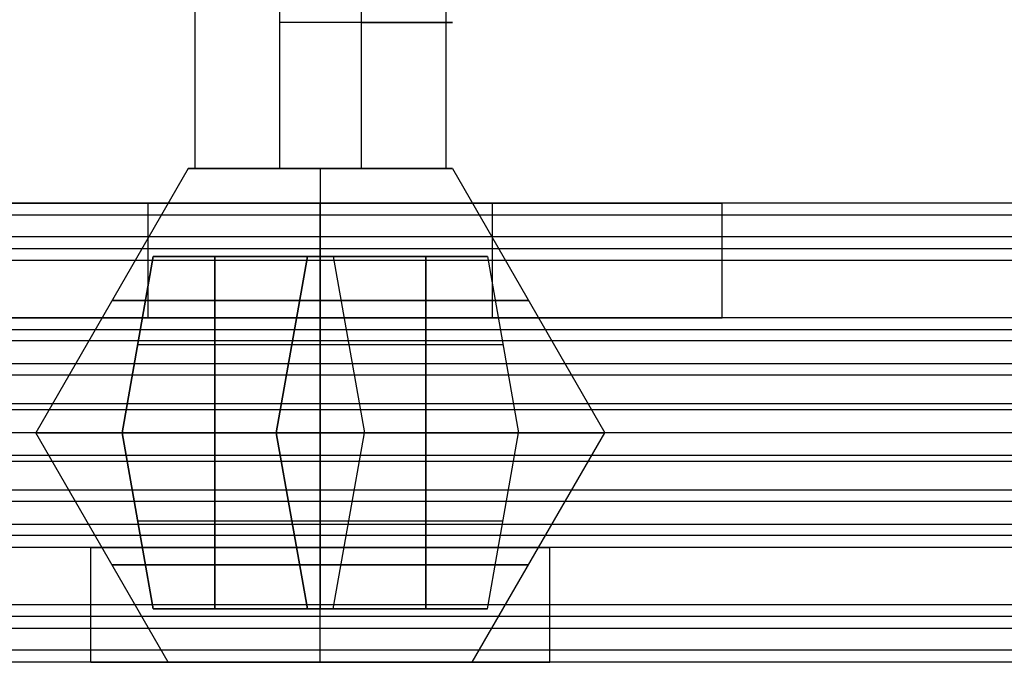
# Model space of a CAD drawing. Header units: millimetres. Extents: x -429 to 422, y -262 to 259.
# Tile 34 of 256: x -364 to -347, y 210 to 221. Entities that reach past the tile are written whole.
import ezdxf

# ---------------------------------------------------------------- set-up
doc = ezdxf.new("R2010")
doc.units = ezdxf.units.MM
doc.layers.add('Default', color=7, linetype='Continuous', true_color=0x000000)
doc.layers.add('Screw', color=7, linetype='Continuous', true_color=0xffffff)

msp = doc.modelspace()

# ---------------------------------------------------------------- linework, layer by layer
at = {"layer": 'Default'}
for points in [[(396.873, 218.065, 1198.214), (-3.127, 218.065, 1198.214), (-403.127, 218.065, 1198.214)], [(396.873, 218.065, 1211.822), (-3.127, 218.065, 1211.822), (-403.127, 218.065, 1211.822)], [(-356.127, 218.065, 1208.214), (-359.127, 218.065, 1208.214), (-362.127, 218.065, 1208.214)], [(-362.127, 218.065, 1200.214), (-359.127, 218.065, 1200.214), (-356.127, 218.065, 1200.214)], [(-362.127, 216.065, 1208.214), (-362.127, 217.065, 1208.214), (-362.127, 218.065, 1208.214)], [(-362.127, 216.065, 1200.214), (-362.127, 217.065, 1200.214), (-362.127, 218.065, 1200.214)], [(-359.127, 216.065, 1208.214), (-359.127, 217.065, 1208.214), (-359.127, 218.065, 1208.214)], [(-359.127, 216.065, 1200.214), (-359.127, 217.065, 1200.214), (-359.127, 218.065, 1200.214)], [(-356.127, 216.065, 1208.214), (-356.127, 217.065, 1208.214), (-356.127, 218.065, 1208.214)], [(-356.127, 216.065, 1200.214), (-356.127, 217.065, 1200.214), (-356.127, 218.065, 1200.214)], [(-313.047, 218.065, 1205.018), (-332.627, 218.065, 1205.018), (-352.208, 218.065, 1205.018)], [(-352.127, 216.065, 1204.214), (-352.127, 217.065, 1204.214), (-352.127, 218.065, 1204.214)], [(396.873, 217.854, 1212.717), (-3.127, 217.854, 1212.717), (-403.127, 217.854, 1212.717)], [(396.873, 217.479, 1196.8), (-3.127, 217.479, 1196.8), (-403.127, 217.479, 1196.8)], [(396.873, 217.265, 1213.422), (-3.127, 217.265, 1213.422), (-403.127, 217.265, 1213.422)], [(396.873, 217.065, 1242.822), (-3.127, 217.065, 1242.822), (-403.127, 217.065, 1242.822)], [(396.873, 217.065, 1240.822), (-3.127, 217.065, 1240.822), (-403.127, 217.065, 1240.822)], [(396.873, 217.065, 1241.822), (-3.127, 217.065, 1241.822), (-403.127, 217.065, 1241.822)], [(396.873, 216.065, 1196.214), (-3.127, 216.065, 1196.214), (-403.127, 216.065, 1196.214)], [(396.873, 216.065, 1198.214), (-3.127, 216.065, 1198.214), (-403.127, 216.065, 1198.214)], [(396.873, 216.065, 1211.714), (-3.127, 216.065, 1211.714), (-403.127, 216.065, 1211.714)], [(396.873, 216.065, 1223.322), (-3.127, 216.065, 1223.322), (-403.127, 216.065, 1223.322)], [(396.873, 216.065, 1215.822), (-3.127, 216.065, 1215.822), (-403.127, 216.065, 1215.822)], [(396.873, 216.065, 1219.572), (-3.127, 216.065, 1219.572), (-403.127, 216.065, 1219.572)], [(-362.127, 216.065, 1208.214), (-359.127, 216.065, 1208.214), (-356.127, 216.065, 1208.214)], [(-356.127, 216.065, 1200.214), (-359.127, 216.065, 1200.214), (-362.127, 216.065, 1200.214)], [(-313.057, 216.065, 1204.964), (-332.627, 216.065, 1204.964), (-352.197, 216.065, 1204.964)], [(396.873, 215.854, 1224.217), (-3.127, 215.854, 1224.217), (-403.127, 215.854, 1224.217)], [(396.873, 215.665, 1214.622), (-3.127, 215.665, 1214.622), (-403.127, 215.665, 1214.622)], [(396.873, 215.265, 1224.922), (-3.127, 215.265, 1224.922), (-403.127, 215.265, 1224.922)], [(396.873, 215.065, 1215.822), (-3.127, 215.065, 1215.822), (-403.127, 215.065, 1215.822)], [(396.873, 214.565, 1242.822), (-3.127, 214.565, 1242.822), (-403.127, 214.565, 1242.822)], [(396.873, 214.565, 1240.822), (-3.127, 214.565, 1240.822), (-403.127, 214.565, 1240.822)], [(396.873, 214.465, 1212.914), (-3.127, 214.465, 1212.914), (-403.127, 214.465, 1212.914)], [(396.873, 214.065, 1223.214), (-3.127, 214.065, 1223.214), (-403.127, 214.065, 1223.214)], [(396.873, 214.065, 1215.822), (-3.127, 214.065, 1215.822), (-403.127, 214.065, 1215.822)], [(396.873, 214.065, 1219.518), (-3.127, 214.065, 1219.518), (-403.127, 214.065, 1219.518)], [(396.873, 214.065, 1215.822), (-3.127, 214.065, 1215.822), (-403.127, 214.065, 1215.822)], [(396.873, 214.065, 1223.214), (-3.127, 214.065, 1223.214), (-403.127, 214.065, 1223.214)], [(396.873, 214.065, 1219.518), (-3.127, 214.065, 1219.518), (-403.127, 214.065, 1219.518)], [(396.873, 213.665, 1226.122), (-3.127, 213.665, 1226.122), (-403.127, 213.665, 1226.122)], [(396.873, 213.565, 1196.214), (-3.127, 213.565, 1196.214), (-403.127, 213.565, 1196.214)], [(396.873, 213.565, 1198.214), (-3.127, 213.565, 1198.214), (-403.127, 213.565, 1198.214)], [(396.873, 213.065, 1223.214), (-3.127, 213.065, 1223.214), (-403.127, 213.065, 1223.214)], [(396.873, 212.865, 1214.114), (-3.127, 212.865, 1214.114), (-403.127, 212.865, 1214.114)], [(396.873, 212.465, 1224.414), (-3.127, 212.465, 1224.414), (-403.127, 212.465, 1224.414)], [(396.873, 212.276, 1214.819), (-3.127, 212.276, 1214.819), (-403.127, 212.276, 1214.819)], [(396.873, 212.065, 1215.714), (-3.127, 212.065, 1215.714), (-403.127, 212.065, 1215.714)], [(396.873, 212.065, 1223.214), (-3.127, 212.065, 1223.214), (-403.127, 212.065, 1223.214)], [(396.873, 212.065, 1219.464), (-3.127, 212.065, 1219.464), (-403.127, 212.065, 1219.464)], [(396.873, 212.065, 1242.822), (-3.127, 212.065, 1242.822), (-403.127, 212.065, 1242.822)], [(396.873, 212.065, 1240.822), (-3.127, 212.065, 1240.822), (-403.127, 212.065, 1240.822)], [(396.873, 212.065, 1227.322), (-3.127, 212.065, 1227.322), (-403.127, 212.065, 1227.322)], [(-363.057, 212.065, 1234.072), (-382.627, 212.065, 1234.072), (-402.197, 212.065, 1234.072)], [(-363.127, 210.065, 1234.822), (-363.127, 211.065, 1234.822), (-363.127, 212.065, 1234.822)], [(-359.127, 210.065, 1230.822), (-359.127, 211.065, 1230.822), (-359.127, 212.065, 1230.822)], [(-359.127, 210.065, 1238.822), (-359.127, 211.065, 1238.822), (-359.127, 212.065, 1238.822)], [(-316.057, 212.065, 1234.072), (-335.627, 212.065, 1234.072), (-355.197, 212.065, 1234.072)], [(-355.127, 210.065, 1234.822), (-355.127, 211.065, 1234.822), (-355.127, 212.065, 1234.822)], [(396.873, 211.065, 1196.214), (-3.127, 211.065, 1196.214), (-403.127, 211.065, 1196.214)], [(396.873, 211.065, 1198.214), (-3.127, 211.065, 1198.214), (-403.127, 211.065, 1198.214)], [(396.873, 211.065, 1197.214), (-3.127, 211.065, 1197.214), (-403.127, 211.065, 1197.214)], [(396.873, 210.865, 1225.614), (-3.127, 210.865, 1225.614), (-403.127, 210.865, 1225.614)], [(396.873, 210.651, 1242.236), (-3.127, 210.651, 1242.236), (-403.127, 210.651, 1242.236)], [(396.873, 210.276, 1226.319), (-3.127, 210.276, 1226.319), (-403.127, 210.276, 1226.319)], [(396.873, 210.065, 1240.822), (-3.127, 210.065, 1240.822), (-403.127, 210.065, 1240.822)], [(396.873, 210.065, 1227.214), (-3.127, 210.065, 1227.214), (-403.127, 210.065, 1227.214)], [(-363.047, 210.065, 1234.018), (-382.627, 210.065, 1234.018), (-402.208, 210.065, 1234.018)], [(-316.047, 210.065, 1234.018), (-335.627, 210.065, 1234.018), (-355.208, 210.065, 1234.018)]]:
    msp.add_open_spline(points, degree=2, dxfattribs=at)
for points, weights, knots in [([(-362.127, 218.065, 1208.214), (-366.127, 218.065, 1208.214), (-366.127, 218.065, 1204.214), (-366.127, 218.065, 1200.214), (-362.127, 218.065, 1200.214)], [1, 0.707106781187, 1, 0.707106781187, 1], [-55.699112, -55.699112, -55.699112, -49.415927, -49.415927, -43.132741, -43.132741, -43.132741]), ([(-356.127, 218.065, 1200.214), (-352.127, 218.065, 1200.214), (-352.127, 218.065, 1204.214), (-352.127, 218.065, 1208.214), (-356.127, 218.065, 1208.214)], [1, 0.707106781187, 1, 0.707106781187, 1], [-37.132741, -37.132741, -37.132741, -30.849556, -30.849556, -24.566371, -24.566371, -24.566371]), ([(-362.127, 216.065, 1200.214), (-366.127, 216.065, 1200.214), (-366.127, 216.065, 1204.214), (-366.127, 216.065, 1208.214), (-362.127, 216.065, 1208.214)], [1, 0.707106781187, 1, 0.707106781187, 1], [43.132741, 43.132741, 43.132741, 49.415927, 49.415927, 55.699112, 55.699112, 55.699112]), ([(-356.127, 216.065, 1208.214), (-352.127, 216.065, 1208.214), (-352.127, 216.065, 1204.214), (-352.127, 216.065, 1200.214), (-356.127, 216.065, 1200.214)], [1, 0.707106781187, 1, 0.707106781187, 1], [24.566371, 24.566371, 24.566371, 30.849556, 30.849556, 37.132741, 37.132741, 37.132741]), ([(-355.127, 212.065, 1234.822), (-355.127, 212.065, 1238.822), (-359.127, 212.065, 1238.822), (-363.127, 212.065, 1238.822), (-363.127, 212.065, 1234.822), (-363.127, 212.065, 1230.822), (-359.127, 212.065, 1230.822), (-355.127, 212.065, 1230.822), (-355.127, 212.065, 1234.822)], [1, 0.707106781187, 1, 0.707106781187, 1, 0.707106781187, 1, 0.707106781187, 1], [0, 0, 0, 6.283185, 6.283185, 12.566371, 12.566371, 18.849556, 18.849556, 25.132741, 25.132741, 25.132741]), ([(-355.127, 210.065, 1234.822), (-355.127, 210.065, 1230.822), (-359.127, 210.065, 1230.822), (-363.127, 210.065, 1230.822), (-363.127, 210.065, 1234.822), (-363.127, 210.065, 1238.822), (-359.127, 210.065, 1238.822), (-355.127, 210.065, 1238.822), (-355.127, 210.065, 1234.822)], [1, 0.707106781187, 1, 0.707106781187, 1, 0.707106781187, 1, 0.707106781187, 1], [-25.132741, -25.132741, -25.132741, -18.849556, -18.849556, -12.566371, -12.566371, -6.283185, -6.283185, 0, 0, 0]), ([(-355.127, 210.065, 1234.822), (-355.127, 210.065, 1230.822), (-359.127, 210.065, 1230.822), (-363.127, 210.065, 1230.822), (-363.127, 210.065, 1234.822), (-363.127, 210.065, 1238.822), (-359.127, 210.065, 1238.822), (-355.127, 210.065, 1238.822), (-355.127, 210.065, 1234.822)], [1, 0.707106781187, 1, 0.707106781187, 1, 0.707106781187, 1, 0.707106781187, 1], [-25.132741, -25.132741, -25.132741, -18.849556, -18.849556, -12.566371, -12.566371, -6.283185, -6.283185, 0, 0, 0])]:
    msp.add_rational_spline(points, weights, degree=2, knots=knots, dxfattribs=at)
at = {"layer": 'Screw', "color": 7, "true_color": 0xffffff}
for p, q in [((-359.838, 223.76, 1206.402), (-359.838, 218.667, 1206.402)), ((-356.939, 222.993, 1204.925), (-356.939, 218.667, 1204.925)), ((-358.416, 222.226, 1202.025), (-358.416, 218.667, 1202.025)), ((-361.316, 221.459, 1203.503), (-361.316, 218.667, 1203.503)), ((-361.428, 218.667, 1204.214), (-364.085, 214.065, 1204.214)), ((-359.127, 218.667, 1206.515), (-359.127, 214.065, 1209.172)), ((-359.127, 218.667, 1201.913), (-359.127, 214.065, 1199.256)), ((-356.826, 218.667, 1204.214), (-354.169, 214.065, 1204.214)), ((-362.038, 217.133, 1203.988), (-362.579, 214.065, 1203.447)), ((-362.038, 217.133, 1204.44), (-362.579, 214.065, 1204.981)), ((-362.579, 214.065, 1204.214), (-362.038, 217.133, 1204.214)), ((-362.038, 217.133, 1203.988), (-359.353, 217.133, 1203.988)), ((-362.038, 217.133, 1204.44), (-362.038, 217.133, 1203.988)), ((-359.353, 217.133, 1204.44), (-362.038, 217.133, 1204.44)), ((-356.217, 217.133, 1204.214), (-362.038, 217.133, 1204.214)), ((-360.966, 214.065, 1203.447), (-360.966, 217.133, 1203.988)), ((-360.966, 217.133, 1204.44), (-360.966, 214.065, 1204.981)), ((-359.353, 217.133, 1201.303), (-359.894, 214.065, 1200.762)), ((-359.353, 217.133, 1203.988), (-359.894, 214.065, 1203.447)), ((-359.353, 217.133, 1204.44), (-359.894, 214.065, 1204.981)), ((-359.353, 217.133, 1207.124), (-359.894, 214.065, 1207.665)), ((-359.894, 214.065, 1202.375), (-359.353, 217.133, 1202.375)), ((-359.894, 214.065, 1206.052), (-359.353, 217.133, 1206.052)), ((-359.353, 217.133, 1201.303), (-358.901, 217.133, 1201.303)), ((-359.353, 217.133, 1203.988), (-359.353, 217.133, 1201.303)), ((-359.353, 217.133, 1207.124), (-359.353, 217.133, 1204.44)), ((-358.901, 217.133, 1207.124), (-359.353, 217.133, 1207.124)), ((-359.127, 214.065, 1200.762), (-359.127, 217.133, 1201.303)), ((-359.127, 217.133, 1207.124), (-359.127, 214.065, 1207.665)), ((-359.127, 217.133, 1207.124), (-359.127, 217.133, 1201.303)), ((-358.901, 217.133, 1201.303), (-358.36, 214.065, 1200.762)), ((-358.901, 217.133, 1201.303), (-358.901, 217.133, 1203.988)), ((-358.901, 217.133, 1203.988), (-358.36, 214.065, 1203.447)), ((-358.901, 217.133, 1207.124), (-358.36, 214.065, 1207.665)), ((-358.901, 217.133, 1204.44), (-358.36, 214.065, 1204.981)), ((-358.901, 217.133, 1204.44), (-358.901, 217.133, 1207.124)), ((-356.217, 217.133, 1204.44), (-358.901, 217.133, 1204.44)), ((-358.901, 217.133, 1203.988), (-356.217, 217.133, 1203.988)), ((-358.901, 217.133, 1202.375), (-358.36, 214.065, 1202.375)), ((-358.901, 217.133, 1206.052), (-358.36, 214.065, 1206.052)), ((-357.289, 217.133, 1204.44), (-357.289, 214.065, 1204.981)), ((-357.289, 214.065, 1203.447), (-357.289, 217.133, 1203.988)), ((-356.217, 217.133, 1204.44), (-355.676, 214.065, 1204.981)), ((-356.217, 217.133, 1203.988), (-355.676, 214.065, 1203.447)), ((-356.217, 217.133, 1203.988), (-356.217, 217.133, 1204.44)), ((-356.217, 217.133, 1204.214), (-355.676, 214.065, 1204.214)), ((-362.308, 215.599, 1203.717), (-359.624, 215.599, 1203.717)), ((-362.308, 215.599, 1204.71), (-362.308, 215.599, 1203.717)), ((-362.308, 215.599, 1204.71), (-359.624, 215.599, 1204.71)), ((-359.624, 215.599, 1201.033), (-358.631, 215.599, 1201.033)), ((-359.624, 215.599, 1203.717), (-359.624, 215.599, 1201.033)), ((-359.624, 215.599, 1207.395), (-359.624, 215.599, 1204.71)), ((-359.624, 215.599, 1207.395), (-358.631, 215.599, 1207.395)), ((-358.631, 215.599, 1203.717), (-358.631, 215.599, 1201.033)), ((-358.631, 215.599, 1207.395), (-358.631, 215.599, 1204.71)), ((-358.631, 215.599, 1204.71), (-355.946, 215.599, 1204.71)), ((-358.631, 215.599, 1203.717), (-355.946, 215.599, 1203.717)), ((-355.946, 215.599, 1204.71), (-355.946, 215.599, 1203.717)), ((-361.776, 210.065, 1234.822), (-364.085, 214.065, 1234.822)), ((-362.579, 214.065, 1234.822), (-364.085, 214.065, 1234.822)), ((-362.579, 214.065, 1204.214), (-364.085, 214.065, 1204.214)), ((-362.579, 214.065, 1235.589), (-359.894, 214.065, 1235.589)), ((-362.579, 214.065, 1234.055), (-362.579, 214.065, 1235.589)), ((-359.894, 214.065, 1234.055), (-362.579, 214.065, 1234.055)), ((-362.038, 210.997, 1235.048), (-362.579, 214.065, 1235.589)), ((-362.038, 210.997, 1234.596), (-362.579, 214.065, 1234.055)), ((-362.579, 214.065, 1234.822), (-362.038, 210.997, 1234.822)), ((-362.579, 214.065, 1203.447), (-359.894, 214.065, 1203.447)), ((-362.579, 214.065, 1204.981), (-362.579, 214.065, 1203.447)), ((-359.894, 214.065, 1204.981), (-362.579, 214.065, 1204.981)), ((-360.966, 214.065, 1235.589), (-360.966, 210.997, 1235.048)), ((-360.966, 210.997, 1234.596), (-360.966, 214.065, 1234.055)), ((-359.894, 214.065, 1238.274), (-358.36, 214.065, 1238.274)), ((-359.894, 214.065, 1235.589), (-359.894, 214.065, 1238.274)), ((-359.894, 214.065, 1231.371), (-359.894, 214.065, 1234.055)), ((-358.36, 214.065, 1231.371), (-359.894, 214.065, 1231.371)), ((-359.353, 210.997, 1237.733), (-359.894, 214.065, 1238.274)), ((-359.353, 210.997, 1235.048), (-359.894, 214.065, 1235.589)), ((-359.353, 210.997, 1234.596), (-359.894, 214.065, 1234.055)), ((-359.353, 210.997, 1231.912), (-359.894, 214.065, 1231.371)), ((-359.894, 214.065, 1236.661), (-359.353, 210.997, 1236.661)), ((-359.894, 214.065, 1232.983), (-359.353, 210.997, 1232.983)), ((-359.894, 214.065, 1200.762), (-358.36, 214.065, 1200.762)), ((-359.894, 214.065, 1203.447), (-359.894, 214.065, 1200.762)), ((-359.894, 214.065, 1207.665), (-359.894, 214.065, 1204.981)), ((-358.36, 214.065, 1207.665), (-359.894, 214.065, 1207.665)), ((-359.127, 210.065, 1232.174), (-359.127, 214.065, 1229.864)), ((-359.127, 214.065, 1229.864), (-359.127, 214.065, 1231.371)), ((-359.127, 214.065, 1238.274), (-359.127, 214.065, 1239.78)), ((-359.127, 214.065, 1238.274), (-359.127, 210.997, 1237.733)), ((-359.127, 210.997, 1231.912), (-359.127, 214.065, 1231.371)), ((-359.127, 210.065, 1237.471), (-359.127, 214.065, 1239.78)), ((-359.127, 214.065, 1209.172), (-359.127, 214.065, 1207.665)), ((-359.127, 214.065, 1200.762), (-359.127, 214.065, 1199.256)), ((-358.901, 210.997, 1237.733), (-358.36, 214.065, 1238.274)), ((-358.901, 210.997, 1235.048), (-358.36, 214.065, 1235.589)), ((-358.901, 210.997, 1231.912), (-358.36, 214.065, 1231.371)), ((-358.901, 210.997, 1234.596), (-358.36, 214.065, 1234.055)), ((-358.901, 210.997, 1236.661), (-358.36, 214.065, 1236.661)), ((-358.901, 210.997, 1232.983), (-358.36, 214.065, 1232.983)), ((-358.36, 214.065, 1238.274), (-358.36, 214.065, 1235.589)), ((-358.36, 214.065, 1234.055), (-358.36, 214.065, 1231.371)), ((-355.676, 214.065, 1234.055), (-358.36, 214.065, 1234.055)), ((-358.36, 214.065, 1235.589), (-355.676, 214.065, 1235.589)), ((-358.36, 214.065, 1200.762), (-358.36, 214.065, 1203.447)), ((-358.36, 214.065, 1204.981), (-358.36, 214.065, 1207.665)), ((-355.676, 214.065, 1204.981), (-358.36, 214.065, 1204.981)), ((-358.36, 214.065, 1203.447), (-355.676, 214.065, 1203.447)), ((-357.289, 210.997, 1234.596), (-357.289, 214.065, 1234.055)), ((-357.289, 214.065, 1235.589), (-357.289, 210.997, 1235.048)), ((-356.479, 210.065, 1234.822), (-354.169, 214.065, 1234.822)), ((-356.217, 210.997, 1234.596), (-355.676, 214.065, 1234.055)), ((-356.217, 210.997, 1235.048), (-355.676, 214.065, 1235.589)), ((-356.217, 210.997, 1234.822), (-355.676, 214.065, 1234.822)), ((-355.676, 214.065, 1235.589), (-355.676, 214.065, 1234.055)), ((-354.169, 214.065, 1234.822), (-355.676, 214.065, 1234.822)), ((-355.676, 214.065, 1203.447), (-355.676, 214.065, 1204.981)), ((-354.169, 214.065, 1204.214), (-355.676, 214.065, 1204.214)), ((-362.308, 212.531, 1235.319), (-359.624, 212.531, 1235.319)), ((-362.308, 212.531, 1234.326), (-362.308, 212.531, 1235.319)), ((-362.308, 212.531, 1234.326), (-359.624, 212.531, 1234.326)), ((-359.624, 212.531, 1238.003), (-358.631, 212.531, 1238.003)), ((-359.624, 212.531, 1235.319), (-359.624, 212.531, 1238.003)), ((-359.624, 212.531, 1231.641), (-359.624, 212.531, 1234.326)), ((-359.624, 212.531, 1231.641), (-358.631, 212.531, 1231.641)), ((-358.631, 212.531, 1235.319), (-358.631, 212.531, 1238.003)), ((-358.631, 212.531, 1231.641), (-358.631, 212.531, 1234.326)), ((-358.631, 212.531, 1234.326), (-355.946, 212.531, 1234.326)), ((-358.631, 212.531, 1235.319), (-355.946, 212.531, 1235.319)), ((-355.946, 212.531, 1234.326), (-355.946, 212.531, 1235.319)), ((-362.038, 210.997, 1235.048), (-359.353, 210.997, 1235.048)), ((-362.038, 210.997, 1234.596), (-362.038, 210.997, 1235.048)), ((-359.353, 210.997, 1234.596), (-362.038, 210.997, 1234.596)), ((-356.217, 210.997, 1234.822), (-362.038, 210.997, 1234.822)), ((-359.353, 210.997, 1237.733), (-358.901, 210.997, 1237.733)), ((-359.353, 210.997, 1235.048), (-359.353, 210.997, 1237.733)), ((-359.353, 210.997, 1231.912), (-359.353, 210.997, 1234.596)), ((-358.901, 210.997, 1231.912), (-359.353, 210.997, 1231.912)), ((-359.127, 210.997, 1231.912), (-359.127, 210.997, 1237.733)), ((-358.901, 210.997, 1237.733), (-358.901, 210.997, 1235.048)), ((-358.901, 210.997, 1234.596), (-358.901, 210.997, 1231.912)), ((-356.217, 210.997, 1234.596), (-358.901, 210.997, 1234.596)), ((-358.901, 210.997, 1235.048), (-356.217, 210.997, 1235.048)), ((-356.217, 210.997, 1235.048), (-356.217, 210.997, 1234.596))]:
    msp.add_line(p, q, dxfattribs=at)
at = {"layer": 'Screw', "color": 7, "true_color": 0xffffff, "extrusion": (0, -1, 0)}
for centre, radius, start, end in [((-359.127, 1204.214, -221.213), 2.301, 288, 108), ((-359.127, 1204.214, -218.667), 2.301, 108, 180), ((-359.127, 1204.214, -218.667), 2.301, 180, 288), ((-359.127, 1204.214, -218.667), 2.301, 0, 108), ((-359.127, 1204.214, -218.667), 2.301, 288, 0), ((-359.127, 1204.214, -216.366), 3.629, 0, 180), ((-359.127, 1204.214, -216.366), 3.629, 180, 0), ((-359.127, 1204.214, -214.065), 4.958, 0, 180), ((-359.127, 1204.214, -214.065), 4.958, 180, 0)]:
    msp.add_arc(centre, radius, start, end, dxfattribs=at)
at = {"layer": 'Screw', "color": 7, "true_color": 0xffffff, "extrusion": (0, 1, 0)}
for centre, radius, start, end in [((359.127, 1234.822, 214.065), 4.958, 180, 0), ((359.127, 1234.822, 214.065), 4.958, 0, 180), ((359.127, 1234.822, 211.764), 3.629, 180, 0), ((359.127, 1234.822, 211.764), 3.629, 0, 180)]:
    msp.add_arc(centre, radius, start, end, dxfattribs=at)

doc.saveas('drawing.dxf')
